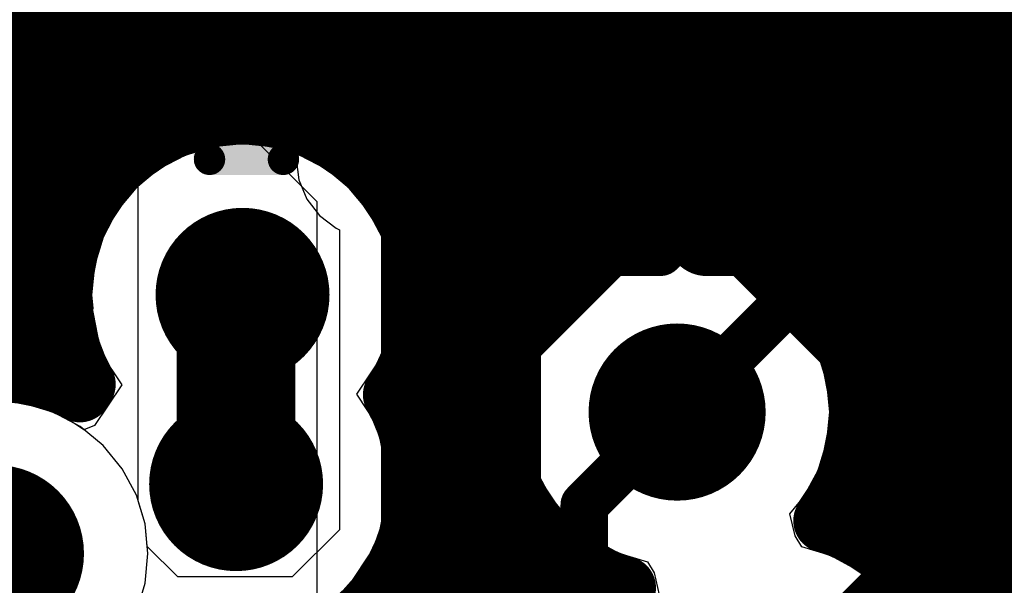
# Model space of a CAD drawing. Header units: millimetres. Extents: x 1.27 to 3.86, y 0.66 to 4.7.
# Tile 89 of 236: x 3.05 to 3.18, y 2.53 to 2.6. Entities that reach past the tile are written whole.
import ezdxf

# ---------------------------------------------------------------- set-up
doc = ezdxf.new("R2010")
doc.units = ezdxf.units.MM
doc.header["$MEASUREMENT"] = 0
for name, color, linetype in [('BottomLayer', 5, 'Continuous'), ('MidLayer1', 16, 'Continuous'), ('MidLayer2', 76, 'Continuous'), ('MidLayer3', 90, 'Continuous'), ('MidLayer4', 156, 'Continuous'), ('MidLayer5', 130, 'Continuous'), ('MidLayer6', 216, 'Continuous'), ('MultiLayer', 9, 'Continuous'), ('TopLayer', 1, 'Continuous'), ('ViaHoleLayer', 16, 'Continuous')]:
    doc.layers.add(name, color=color, linetype=linetype)

# ---------------------------------------------------------------- blocks, each defined once
blk = doc.blocks.new('FP_RR0306P_103_D_0201_IPC_C_305')
at = {"layer": 'TopLayer', "const_width": 0.0019845}
for points in [[(-0.0161823, 0.0033791, 1), (-0.0141979, 0.0033791, 1)], [(-0.0068373, 0.0033791, 1), (-0.0048529, 0.0033791, 1)], [(0.0048529, 0.0033791, 1), (0.0068373, 0.0033791, 1)], [(0.0141979, 0.0033791, 1), (0.0161823, 0.0033791, 1)], [(-0.0161823, -0.0033791, 1), (-0.0141979, -0.0033791, 1)], [(-0.0068373, -0.0033791, 1), (-0.0048529, -0.0033791, 1)], [(0.0048529, -0.0033791, 1), (0.0068373, -0.0033791, 1)], [(0.0141979, -0.0033791, 1), (0.0161823, -0.0033791, 1)]]:
    blk.add_lwpolyline(points, format="xyb", close=True, dxfattribs=at)
at = {"layer": 'TopLayer'}
for points in [[(-0.0151901, -0.0053636), (-0.0058451, -0.0053636), (-0.0151901, 0.0053636), (-0.0058451, 0.0053636)], [(0.0058451, -0.0053636), (0.0151901, -0.0053636), (0.0058451, 0.0053636), (0.0151901, 0.0053636)], [(-0.0171746, -0.0033791), (-0.0038606, -0.0033791), (-0.0171746, 0.0033791), (-0.0038606, 0.0033791)], [(0.0038606, -0.0033791), (0.0171746, -0.0033791), (0.0038606, 0.0033791), (0.0171746, 0.0033791)]]:
    blk.add_solid(points, dxfattribs=at)
blk = doc.blocks.new('0201L_322')
at = {"layer": 'TopLayer'}
for points in [[(-0.0039371, -0.0062993), (-0.0039371, 0.0062991), (-0.0181103, -0.0062993), (-0.0181103, 0.0062991)], [(0.0181103, -0.0062992), (0.0181103, 0.0062992), (0.0039371, -0.0062992), (0.0039371, 0.0062992)]]:
    blk.add_solid(points, dxfattribs=at)
blk = doc.blocks.new('0201L_323')
at = {"layer": 'TopLayer'}
for points in [[(-0.0039372, -0.0062992), (-0.0039372, 0.0062992), (-0.0181104, -0.0062992), (-0.0181104, 0.0062992)], [(0.0181103, -0.0062992), (0.0181103, 0.0062992), (0.0039371, -0.0062992), (0.0039371, 0.0062992)]]:
    blk.add_solid(points, dxfattribs=at)

msp = doc.modelspace()

# ---------------------------------------------------------------- linework, layer by layer
at = {"layer": 'BottomLayer'}
for p, q in [((3.0749923, 2.5849011), (3.0714107, 2.5838146)), ((3.0787169, 2.5852679), (3.0749923, 2.5849011)), ((3.0824415, 2.5849011), (3.0787169, 2.5852679)), ((3.0860231, 2.5838146), (3.0824415, 2.5849011)), ((3.0714107, 2.5838146), (3.06811, 2.5820503)), ((3.0893238, 2.5820503), (3.0860231, 2.5838146)), ((3.06811, 2.5820503), (3.0652169, 2.579676)), ((3.0922169, 2.579676), (3.0893238, 2.5820503)), ((3.0652169, 2.579676), (3.0628426, 2.5767829)), ((3.0945912, 2.5767829), (3.0922169, 2.579676)), ((3.0628426, 2.5767829), (3.0610783, 2.5734822)), ((3.0963555, 2.5734822), (3.0945912, 2.5767829)), ((3.0610783, 2.5734822), (3.0599918, 2.5699006)), ((3.097442, 2.5699006), (3.0963555, 2.5734822)), ((3.0599918, 2.5699006), (3.059625, 2.566176)), ((3.0978088, 2.566176), (3.097442, 2.5699006)), ((3.129907, 2.5702792), (3.1262878, 2.5691813)), ((3.1336709, 2.5706499), (3.129907, 2.5702792)), ((3.1374348, 2.5702792), (3.1336709, 2.5706499)), ((3.141054, 2.5691813), (3.1374348, 2.5702792)), ((3.1262878, 2.5691813), (3.1229523, 2.5673985)), ((3.1443895, 2.5673985), (3.141054, 2.5691813)), ((3.1229523, 2.5673985), (3.1200288, 2.5649991)), ((3.147313, 2.5649991), (3.1443895, 2.5673985)), ((3.059625, 2.566176), (3.059794, 2.5644601)), ((3.0976398, 2.5644601), (3.0978088, 2.566176)), ((3.1200288, 2.5649991), (3.1176294, 2.5620756)), ((3.1497124, 2.5620756), (3.147313, 2.5649991)), ((3.059794, 2.5644601), (3.0563528, 2.55946)), ((3.101081, 2.55946), (3.0976398, 2.5644601)), ((3.1176294, 2.5620756), (3.1162314, 2.55946)), ((3.1514952, 2.5587401), (3.1497124, 2.5620756)), ((3.0563528, 2.55946), (3.0292356, 2.55946)), ((3.1162314, 2.55946), (3.101081, 2.55946)), ((3.1525931, 2.5551209), (3.1514952, 2.5587401)), ((3.1528354, 2.5526605), (3.1525931, 2.5551209)), ((3.1577249, 2.547771), (3.1528354, 2.5526605)), ((3.1577249, 2.5303456), (3.1577249, 2.547771)), ((3.159329, 2.5290291), (3.1577249, 2.5303456))]:
    msp.add_line(p, q, dxfattribs=at)
for points, const_width in [([(3.0732169, 2.566176, 1), (3.0842169, 2.566176, 1)], 0.011), ([(3.0741559, 2.566176, 1), (3.0816559, 2.566176, 1)], 0.0075), ([(3.1280709, 2.551357, 1), (3.1392709, 2.551357, 1)], 0.0112), ([(3.1321709, 2.551357, 1), (3.1351709, 2.551357, 1)], 0.003), ([(3.0724059, 2.542248, 1), (3.0834059, 2.542248, 1)], 0.011), ([(3.0741559, 2.542248, 1), (3.0816559, 2.542248, 1)], 0.0075), ([(3.0418699, 2.533474, 1), (3.0530699, 2.533474, 1)], 0.0112), ([(3.1204219, 2.539608, 1), (3.1234219, 2.539608, 1)], 0.003), ([(3.1204219, 2.539608, 1), (3.1234219, 2.539608, 1)], 0.003)]:
    msp.add_lwpolyline(points, format="xyb", close=True, dxfattribs=dict(at, const_width=const_width))
for points, const_width in [([(3.0779059, 2.542248), (3.0779059, 2.566176)], 0.015), ([(3.1219219, 2.539608), (3.1336709, 2.551357)], 0.006), ([(3.1219219, 2.4695911), (3.1219219, 2.539608)], 0.006)]:
    msp.add_lwpolyline(points, dxfattribs=dict(at, const_width=const_width))
at = {"layer": 'MidLayer1', "const_width": 0.008}
for points in [[(3.16, 2.5336456), (3.16, 3.2131379)], [(3.15, 2.5678373), (3.15, 3.2102307)], [(3.155, 2.5604844), (3.155, 3.210231)], [(3.165, 2.5282417), (3.165, 2.9796273)], [(3.17, 2.4604986), (3.17, 2.9671693)], [(3.175, 2.4668368), (3.175, 2.9625292)], [(3.05, 2.5565356), (3.05, 2.7977245)], [(3.055, 2.555418), (3.055, 2.7986256)], [(3.145, 2.5716028), (3.145, 2.6837794)], [(3.14, 2.573677), (3.14, 2.6743701)], [(3.11, 2.2066539), (3.11, 2.6704261)], [(3.135, 2.5745189), (3.135, 2.6701128)], [(3.105, 2.5086942), (3.105, 2.6690236)], [(3.115, 2.5651279), (3.115, 2.6679161)], [(3.12, 2.5701012), (3.12, 2.666738)], [(3.125, 2.5728757), (3.125, 2.6666851)], [(3.13, 2.5742647), (3.13, 2.6677492)], [(3.06, 2.579543), (3.06, 2.6610122)], [(3.1, 2.5748955), (3.1, 2.6567013)], [(3.065, 2.584638), (3.065, 2.6536123)], [(3.095, 2.5824198), (3.095, 2.6515478)], [(3.07, 2.5874602), (3.07, 2.6498524)], [(3.09, 2.5862182), (3.09, 2.6486962)], [(3.075, 2.5888737), (3.075, 2.647794)], [(3.08, 2.5891402), (3.08, 2.6469751)], [(3.085, 2.5883012), (3.085, 2.6472609)], [(3.0229796, 2.6), (3.2361434, 2.6)], [(3.0234935, 2.595), (3.243764, 2.595)], [(3.0229169, 2.59), (3.3247103, 2.59)], [(3.0211597, 2.585), (3.0655011, 2.585)], [(3.0919327, 2.585), (3.322763, 2.585)], [(3.0178712, 2.58), (3.0603349, 2.58)], [(3.0970989, 2.58), (3.322026, 2.58)], [(3.0118065, 2.575), (3.0574769, 2.575)], [(3.0999569, 2.575), (3.3223817, 2.575)], [(3.0083846, 2.57), (3.056037, 2.57)], [(3.1013968, 2.57), (3.1198623, 2.57)], [(3.1474795, 2.57), (3.3238849, 2.57)], [(3.0267924, 2.565), (3.055747, 2.565)], [(3.1016868, 2.565), (3.1149063, 2.565)], [(3.1524355, 2.565), (3.3268146, 2.565)], [(3.0349887, 2.56), (3.0565616, 2.56)], [(3.1008722, 2.56), (3.112141, 2.56)], [(3.1552008, 2.56), (3.3320944, 2.56)], [(3.1, 2.5486395), (3.1, 2.5574565)], [(3.0988191, 2.555), (3.1107587, 2.555)], [(3.1565831, 2.555), (3.3328999, 2.555)], [(3.0995601, 2.55), (3.1105106, 2.55)], [(3.1568312, 2.55), (3.3325085, 2.55)], [(3.1007407, 2.545), (3.1113588, 2.545)], [(3.155983, 2.545), (3.333209, 2.545)], [(3.155, 2.5366357), (3.155, 2.5422296)], [(3.1007958, 2.54), (3.1134408, 2.54)], [(3.153901, 2.54), (3.3351127, 2.54)], [(3.115, 2.2114195), (3.115, 2.5375861)], [(3.099734, 2.535), (3.1172183, 2.535)], [(3.1, 2.5137956), (3.1, 2.5358565)], [(3.1580792, 2.535), (3.3386172, 2.535)], [(3.12, 2.2140837), (3.12, 2.5326128)], [(3.0973735, 2.53), (3.124609, 2.53)], [(3.125, 2.525889), (3.125, 2.5298383)], [(3.1637063, 2.53), (3.3452217, 2.53)], [(3.095, 2.516636), (3.095, 2.52686)]]:
    msp.add_lwpolyline(points, dxfattribs=at)
for points in [[(3.0586835, 2.5548773, -1.296450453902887), (3.1017169, 2.566176)], [(3.1270003, 2.5291367, -1.990228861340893), (3.1568709, 2.551357)], [(3.1017169, 2.566176, -0.1463526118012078), (3.0979393, 2.5535468)], [(3.0389642, 2.5550586, -0.2169989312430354), (3.0581701, 2.5540591)], [(3.0979393, 2.5535467, -0.1290907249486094), (3.1009059, 2.542248)], [(3.1568709, 2.551357, -0.1599312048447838), (3.1523575, 2.5376074)], [(3.1009059, 2.542248, -0.559677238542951), (3.0674859, 2.5217437)], [(3.1523575, 2.5376073, -0.3311548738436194), (3.1688869, 2.515387)], [(3.1688869, 2.515387, -1.380757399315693), (3.1270003, 2.5291366)]]:
    msp.add_lwpolyline(points, format="xyb", dxfattribs=at)
at = {"layer": 'MidLayer1'}
for points, const_width in [([(3.073, 2.5888737, 1), (3.077, 2.5888737, 1)], 0.004), ([(3.078, 2.5891402, 1), (3.082, 2.5891402, 1)], 0.004), ([(3.083, 2.5883012, 1), (3.087, 2.5883012, 1)], 0.004), ([(3.068, 2.5874602, 1), (3.072, 2.5874602, 1)], 0.004), ([(3.088, 2.5862182, 1), (3.092, 2.5862182, 1)], 0.004), ([(3.063, 2.584638, 1), (3.067, 2.584638, 1)], 0.004), ([(3.0635011, 2.585, 1), (3.0675011, 2.585, 1)], 0.004), ([(3.0899327, 2.585, 1), (3.0939327, 2.585, 1)], 0.004), ([(3.093, 2.5824198, 1), (3.097, 2.5824198, 1)], 0.004), ([(3.058, 2.579543, 1), (3.062, 2.579543, 1)], 0.004), ([(3.0583349, 2.58, 1), (3.0623349, 2.58, 1)], 0.004), ([(3.0950989, 2.58, 1), (3.0990989, 2.58, 1)], 0.004), ([(3.0554769, 2.575, 1), (3.0594769, 2.575, 1)], 0.004), ([(3.0979569, 2.575, 1), (3.1019569, 2.575, 1)], 0.004), ([(3.098, 2.5748955, 1), (3.102, 2.5748955, 1)], 0.004), ([(3.133, 2.5745189, 1), (3.137, 2.5745189, 1)], 0.004), ([(3.128, 2.5742647, 1), (3.132, 2.5742647, 1)], 0.004), ([(3.138, 2.573677, 1), (3.142, 2.573677, 1)], 0.004), ([(3.0732169, 2.566176, 1), (3.0842169, 2.566176, 1)], 0.011), ([(3.123, 2.5728757, 1), (3.127, 2.5728757, 1)], 0.004), ([(3.143, 2.5716028, 1), (3.147, 2.5716028, 1)], 0.004), ([(3.054037, 2.57, 1), (3.058037, 2.57, 1)], 0.004), ([(3.0993968, 2.57, 1), (3.1033968, 2.57, 1)], 0.004), ([(3.1178623, 2.57, 1), (3.1218623, 2.57, 1)], 0.004), ([(3.118, 2.5701012, 1), (3.122, 2.5701012, 1)], 0.004), ([(3.1454795, 2.57, 1), (3.1494795, 2.57, 1)], 0.004), ([(3.148, 2.5678373, 1), (3.152, 2.5678373, 1)], 0.004), ([(3.0997169, 2.566176, 1), (3.1037169, 2.566176, 1)], 0.004), ([(3.0997169, 2.566176, 1), (3.1037169, 2.566176, 1)], 0.004), ([(3.053747, 2.565, 1), (3.057747, 2.565, 1)], 0.004), ([(3.0996868, 2.565, 1), (3.1036868, 2.565, 1)], 0.004), ([(3.1129063, 2.565, 1), (3.1169063, 2.565, 1)], 0.004), ([(3.113, 2.5651279, 1), (3.117, 2.5651279, 1)], 0.004), ([(3.1504355, 2.565, 1), (3.1544355, 2.565, 1)], 0.004), ([(3.0545616, 2.56, 1), (3.0585616, 2.56, 1)], 0.004), ([(3.0988722, 2.56, 1), (3.1028722, 2.56, 1)], 0.004), ([(3.110141, 2.56, 1), (3.114141, 2.56, 1)], 0.004), ([(3.153, 2.5604844, 1), (3.157, 2.5604844, 1)], 0.004), ([(3.1532008, 2.56, 1), (3.1572008, 2.56, 1)], 0.004), ([(3.1280709, 2.551357, 1), (3.1392709, 2.551357, 1)], 0.0112), ([(3.098, 2.5574565, 1), (3.102, 2.5574565, 1)], 0.004), ([(3.048, 2.5565356, 1), (3.052, 2.5565356, 1)], 0.004), ([(3.053, 2.555418, 1), (3.057, 2.555418, 1)], 0.004), ([(3.0566835, 2.5548773, 1), (3.0606835, 2.5548773, 1)], 0.004), ([(3.0968191, 2.555, 1), (3.1008191, 2.555, 1)], 0.004), ([(3.1087587, 2.555, 1), (3.1127587, 2.555, 1)], 0.004), ([(3.1545831, 2.555, 1), (3.1585831, 2.555, 1)], 0.004), ([(3.0561701, 2.5540591, 1), (3.0601701, 2.5540591, 1)], 0.004), ([(3.0959393, 2.5535468, 1), (3.0999393, 2.5535468, 1)], 0.004), ([(3.0959393, 2.5535467, 1), (3.0999393, 2.5535467, 1)], 0.004), ([(3.1548709, 2.551357, 1), (3.1588709, 2.551357, 1)], 0.004), ([(3.1548709, 2.551357, 1), (3.1588709, 2.551357, 1)], 0.004), ([(3.0975601, 2.55, 1), (3.1015601, 2.55, 1)], 0.004), ([(3.1085106, 2.55, 1), (3.1125106, 2.55, 1)], 0.004), ([(3.1548312, 2.55, 1), (3.1588312, 2.55, 1)], 0.004), ([(3.0724059, 2.542248, 1), (3.0834059, 2.542248, 1)], 0.011), ([(3.098, 2.5486395, 1), (3.102, 2.5486395, 1)], 0.004), ([(3.0987407, 2.545, 1), (3.1027407, 2.545, 1)], 0.004), ([(3.1093588, 2.545, 1), (3.1133588, 2.545, 1)], 0.004), ([(3.153983, 2.545, 1), (3.157983, 2.545, 1)], 0.004), ([(3.0989059, 2.542248, 1), (3.1029059, 2.542248, 1)], 0.004), ([(3.0989059, 2.542248, 1), (3.1029059, 2.542248, 1)], 0.004), ([(3.153, 2.5422296, 1), (3.157, 2.5422296, 1)], 0.004), ([(3.0418699, 2.533474, 1), (3.0530699, 2.533474, 1)], 0.0112), ([(3.0987958, 2.54, 1), (3.1027958, 2.54, 1)], 0.004), ([(3.1114408, 2.54, 1), (3.1154408, 2.54, 1)], 0.004), ([(3.151901, 2.54, 1), (3.155901, 2.54, 1)], 0.004), ([(3.113, 2.5375861, 1), (3.117, 2.5375861, 1)], 0.004), ([(3.1503575, 2.5376074, 1), (3.1543575, 2.5376074, 1)], 0.004), ([(3.1503575, 2.5376073, 1), (3.1543575, 2.5376073, 1)], 0.004), ([(3.153, 2.5366357, 1), (3.157, 2.5366357, 1)], 0.004), ([(3.097734, 2.535, 1), (3.101734, 2.535, 1)], 0.004), ([(3.098, 2.5358565, 1), (3.102, 2.5358565, 1)], 0.004), ([(3.1152183, 2.535, 1), (3.1192183, 2.535, 1)], 0.004), ([(3.1560792, 2.535, 1), (3.1600792, 2.535, 1)], 0.004), ([(3.158, 2.5336456, 1), (3.162, 2.5336456, 1)], 0.004), ([(3.118, 2.5326128, 1), (3.122, 2.5326128, 1)], 0.004), ([(3.0953735, 2.53, 1), (3.0993735, 2.53, 1)], 0.004), ([(3.122609, 2.53, 1), (3.126609, 2.53, 1)], 0.004), ([(3.123, 2.5298383, 1), (3.127, 2.5298383, 1)], 0.004), ([(3.1617063, 2.53, 1), (3.1657063, 2.53, 1)], 0.004), ([(3.1250003, 2.5291367, 1), (3.1290003, 2.5291367, 1)], 0.004), ([(3.1250003, 2.5291366, 1), (3.1290003, 2.5291366, 1)], 0.004), ([(3.163, 2.5282417, 1), (3.167, 2.5282417, 1)], 0.004), ([(3.093, 2.52686, 1), (3.097, 2.52686, 1)], 0.004), ([(3.123, 2.525889, 1), (3.127, 2.525889, 1)], 0.004)]:
    msp.add_lwpolyline(points, format="xyb", close=True, dxfattribs=dict(at, const_width=const_width))
at = {"layer": 'MidLayer2'}
for points, const_width in [([(3.1715399, 2.589237), (3.1715399, 2.734298)], 0.006), ([(3.1062147, 2.5653178), (3.1525399, 2.611643)], 0.02), ([(3.1336709, 2.551368), (3.1715399, 2.589237)], 0.006), ([(3.1674251, 2.5681517), (3.1835399, 2.5842665)], 0.006), ([(3.1062147, 2.5275862), (3.1062147, 2.5653178)], 0.02), ([(3.1674251, 2.5371252), (3.1674251, 2.5681517)], 0.006), ([(3.1336709, 2.551357), (3.1336709, 2.551368)], 0.006), ([(3.1456869, 2.515387), (3.1674251, 2.5371252)], 0.006), ([(3.1062147, 2.5275862), (3.1184869, 2.515314)], 0.02)]:
    msp.add_lwpolyline(points, dxfattribs=dict(at, const_width=const_width))
for points, const_width in [([(3.1700399, 2.589237, 1), (3.1730399, 2.589237, 1)], 0.003), ([(3.1700399, 2.589237, 1), (3.1730399, 2.589237, 1)], 0.003), ([(3.0732169, 2.566176, 1), (3.0842169, 2.566176, 1)], 0.011), ([(3.1012147, 2.5653178, 1), (3.1112147, 2.5653178, 1)], 0.01), ([(3.1012147, 2.5653178, 1), (3.1112147, 2.5653178, 1)], 0.01), ([(3.1659251, 2.5681517, 1), (3.1689251, 2.5681517, 1)], 0.003), ([(3.1659251, 2.5681517, 1), (3.1689251, 2.5681517, 1)], 0.003), ([(3.1280709, 2.551357, 1), (3.1392709, 2.551357, 1)], 0.0112), ([(3.1321709, 2.551368, 1), (3.1351709, 2.551368, 1)], 0.003), ([(3.1321709, 2.551368, 1), (3.1351709, 2.551368, 1)], 0.003), ([(3.1321709, 2.551357, 1), (3.1351709, 2.551357, 1)], 0.003), ([(3.0724059, 2.542248, 1), (3.0834059, 2.542248, 1)], 0.011), ([(3.0418699, 2.533474, 1), (3.0530699, 2.533474, 1)], 0.0112), ([(3.1659251, 2.5371252, 1), (3.1689251, 2.5371252, 1)], 0.003), ([(3.1659251, 2.5371252, 1), (3.1689251, 2.5371252, 1)], 0.003), ([(3.1012147, 2.5275862, 1), (3.1112147, 2.5275862, 1)], 0.01), ([(3.1012147, 2.5275862, 1), (3.1112147, 2.5275862, 1)], 0.01)]:
    msp.add_lwpolyline(points, format="xyb", close=True, dxfattribs=dict(at, const_width=const_width))
at = {"layer": 'MidLayer3'}
for p, q in [((3.1061029, 2.453413), (3.1061029, 2.6735936)), ((3.0205199, 2.6284309), (3.0587949, 2.5901559)), ((3.0587949, 2.5901559), (3.0587949, 2.553727)), ((3.129907, 2.5702792), (3.1262878, 2.5691813)), ((3.1336709, 2.5706499), (3.129907, 2.5702792)), ((3.1374348, 2.5702792), (3.1336709, 2.5706499)), ((3.141054, 2.5691813), (3.1374348, 2.5702792)), ((3.1262878, 2.5691813), (3.1229523, 2.5673985)), ((3.1443895, 2.5673985), (3.141054, 2.5691813)), ((3.1229523, 2.5673985), (3.1200288, 2.5649991)), ((3.147313, 2.5649991), (3.1443895, 2.5673985)), ((3.1200288, 2.5649991), (3.1176294, 2.5620756)), ((3.1497124, 2.5620756), (3.147313, 2.5649991)), ((3.1176294, 2.5620756), (3.1158466, 2.5587401)), ((3.1514952, 2.5587401), (3.1497124, 2.5620756)), ((3.1158466, 2.5587401), (3.1147487, 2.5551209)), ((3.1525931, 2.5551209), (3.1514952, 2.5587401)), ((3.1147487, 2.5551209), (3.114378, 2.551357)), ((3.1529638, 2.551357), (3.1525931, 2.5551209)), ((3.0587949, 2.553727), (3.0548529, 2.5512983)), ((3.0512338, 2.5523962), (3.0474699, 2.5527669)), ((3.0548529, 2.5512983), (3.0512338, 2.5523962)), ((3.114378, 2.551357), (3.1147487, 2.5475931)), ((3.1525931, 2.5475931), (3.1529638, 2.551357)), ((3.1147487, 2.5475931), (3.1158466, 2.5439739)), ((3.1514952, 2.5439739), (3.1525931, 2.5475931)), ((3.1158466, 2.5439739), (3.1176294, 2.5406384)), ((3.1497124, 2.5406384), (3.1514952, 2.5439739)), ((3.1176294, 2.5406384), (3.1200288, 2.5377149)), ((3.1479389, 2.5384775), (3.1497124, 2.5406384)), ((3.1200288, 2.5377149), (3.1229523, 2.5353155)), ((3.1485781, 2.5356997), (3.1479389, 2.5384775)), ((3.1229523, 2.5353155), (3.1262878, 2.5335327)), ((3.1494509, 2.5343092), (3.1485781, 2.5356997)), ((3.15307, 2.5332113), (3.1494509, 2.5343092)), ((3.1262878, 2.5335327), (3.1299069, 2.5324348)), ((3.1564055, 2.5314285), (3.15307, 2.5332113)), ((3.1299069, 2.5324348), (3.1307797, 2.5310443)), ((3.159329, 2.5290291), (3.1564055, 2.5314285)), ((3.1307797, 2.5310443), (3.1314189, 2.5282665))]:
    msp.add_line(p, q, dxfattribs=at)
for points, const_width in [([(3.0732169, 2.566176, 1), (3.0842169, 2.566176, 1)], 0.011), ([(3.1280709, 2.551357, 1), (3.1392709, 2.551357, 1)], 0.0112), ([(3.0724059, 2.542248, 1), (3.0834059, 2.542248, 1)], 0.011), ([(3.0418699, 2.533474, 1), (3.0530699, 2.533474, 1)], 0.0112)]:
    msp.add_lwpolyline(points, format="xyb", close=True, dxfattribs=dict(at, const_width=const_width))
at = {"layer": 'MidLayer4'}
for p, q in [((3.0787169, 2.5855482), (3.0713035, 2.5840736)), ((3.0861303, 2.5840736), (3.0787169, 2.5855482)), ((3.0713035, 2.5840736), (3.0650187, 2.5798742)), ((3.0924151, 2.5798742), (3.0861303, 2.5840736)), ((3.0650187, 2.5798742), (3.0608193, 2.5735894)), ((3.0966145, 2.5735894), (3.0924151, 2.5798742)), ((3.0608193, 2.5735894), (3.0593447, 2.566176)), ((3.0980891, 2.566176), (3.0966145, 2.5735894)), ((3.1336709, 2.5709332), (3.1261794, 2.5694431)), ((3.1411624, 2.5694431), (3.1336709, 2.5709332)), ((3.1261794, 2.5694431), (3.1198284, 2.5651995)), ((3.1475134, 2.5651995), (3.1411624, 2.5694431)), ((3.0593447, 2.566176), (3.0608193, 2.5587626)), ((3.0966145, 2.5587626), (3.0980891, 2.566176)), ((3.1198284, 2.5651995), (3.1155848, 2.5588485)), ((3.151757, 2.5588485), (3.1475134, 2.5651995)), ((3.0608193, 2.5587626), (3.0634544, 2.5548189)), ((3.0931684, 2.5536051), (3.0966145, 2.5587626)), ((3.1155848, 2.5588485), (3.1140947, 2.551357)), ((3.1532471, 2.551357), (3.151757, 2.5588485)), ((3.0634544, 2.5548189), (3.0600083, 2.5496615)), ((3.0549614, 2.5515601), (3.0474699, 2.5530502)), ((3.0958035, 2.5496614), (3.0931684, 2.5536051)), ((3.0586469, 2.5490975), (3.0549614, 2.5515601)), ((3.1140947, 2.551357), (3.1155848, 2.5438655)), ((3.151757, 2.5438655), (3.1532471, 2.551357)), ((3.0600083, 2.5496615), (3.0586469, 2.5490975)), ((3.0972781, 2.542248), (3.0958035, 2.5496614)), ((3.1155848, 2.5438655), (3.1198284, 2.5375145)), ((3.1488012, 2.5394418), (3.151757, 2.5438655)), ((3.0958035, 2.5348346), (3.0972781, 2.542248)), ((3.1504953, 2.5341926), (3.1488012, 2.5394418)), ((3.1198284, 2.5375145), (3.1261794, 2.5332709)), ((3.0916041, 2.5285498), (3.0958035, 2.5348346)), ((3.1506984, 2.5339664), (3.1504953, 2.5341926)), ((3.1531784, 2.5334731), (3.1506984, 2.5339664)), ((3.1261794, 2.5332709), (3.1286594, 2.5327776)), ((3.1286594, 2.5327776), (3.1288625, 2.5325514)), ((3.1288625, 2.5325514), (3.1305566, 2.5273022)), ((3.1595294, 2.5292295), (3.1531784, 2.5334731))]:
    msp.add_line(p, q, dxfattribs=at)
for points, const_width in [([(3.0732169, 2.566176, 1), (3.0842169, 2.566176, 1)], 0.011), ([(3.1280709, 2.551357, 1), (3.1392709, 2.551357, 1)], 0.0112), ([(3.0724059, 2.542248, 1), (3.0834059, 2.542248, 1)], 0.011), ([(3.0418699, 2.533474, 1), (3.0530699, 2.533474, 1)], 0.0112)]:
    msp.add_lwpolyline(points, format="xyb", close=True, dxfattribs=dict(at, const_width=const_width))
at = {"layer": 'MidLayer5', "const_width": 0.006}
for points in [[(3.1265709, 2.583557), (3.1585561, 2.6155422)], [(3.1315414, 2.571557), (3.1705561, 2.6105717)], [(3.1666779, 2.589723), (3.1825639, 2.605609)], [(3.1666779, 2.5052376), (3.1666779, 2.589723)], [(3.1014709, 2.5646946), (3.1203333, 2.583557)], [(3.1203333, 2.583557), (3.1265709, 2.583557)], [(3.1134709, 2.5597241), (3.1253038, 2.571557)], [(3.1253038, 2.571557), (3.1315414, 2.571557)], [(3.1014709, 2.5127091), (3.1014709, 2.5646946)], [(3.1134709, 2.529842), (3.1134709, 2.5597241)], [(3.1134709, 2.529842), (3.1204969, 2.522816)]]:
    msp.add_lwpolyline(points, dxfattribs=at)
at = {"layer": 'MidLayer5'}
for points, const_width in [([(3.1651779, 2.589723, 1), (3.1681779, 2.589723, 1)], 0.003), ([(3.1651779, 2.589723, 1), (3.1681779, 2.589723, 1)], 0.003), ([(3.1188333, 2.583557, 1), (3.1218333, 2.583557, 1)], 0.003), ([(3.1188333, 2.583557, 1), (3.1218333, 2.583557, 1)], 0.003), ([(3.1250709, 2.583557, 1), (3.1280709, 2.583557, 1)], 0.003), ([(3.1250709, 2.583557, 1), (3.1280709, 2.583557, 1)], 0.003), ([(3.0732169, 2.566176, 1), (3.0842169, 2.566176, 1)], 0.011), ([(3.1238038, 2.571557, 1), (3.1268038, 2.571557, 1)], 0.003), ([(3.1238038, 2.571557, 1), (3.1268038, 2.571557, 1)], 0.003), ([(3.1300414, 2.571557, 1), (3.1330414, 2.571557, 1)], 0.003), ([(3.1300414, 2.571557, 1), (3.1330414, 2.571557, 1)], 0.003), ([(3.0999709, 2.5646946, 1), (3.1029709, 2.5646946, 1)], 0.003), ([(3.0999709, 2.5646946, 1), (3.1029709, 2.5646946, 1)], 0.003), ([(3.1119709, 2.5597241, 1), (3.1149709, 2.5597241, 1)], 0.003), ([(3.1119709, 2.5597241, 1), (3.1149709, 2.5597241, 1)], 0.003), ([(3.1280709, 2.551357, 1), (3.1392709, 2.551357, 1)], 0.0112), ([(3.0724059, 2.542248, 1), (3.0834059, 2.542248, 1)], 0.011), ([(3.0418699, 2.533474, 1), (3.0530699, 2.533474, 1)], 0.0112), ([(3.1119709, 2.529842, 1), (3.1149709, 2.529842, 1)], 0.003), ([(3.1119709, 2.529842, 1), (3.1149709, 2.529842, 1)], 0.003)]:
    msp.add_lwpolyline(points, format="xyb", close=True, dxfattribs=dict(at, const_width=const_width))
at = {"layer": 'MidLayer6'}
for p, q in [((3.048614, 2.617467), (3.0881198, 2.5779612)), ((3.0881198, 2.5779612), (3.0881198, 2.5162964)), ((3.0512338, 2.5523962), (3.0474699, 2.5527669)), ((3.054853, 2.5512983), (3.0512338, 2.5523962)), ((3.0581885, 2.5495155), (3.054853, 2.5512983)), ((3.061112, 2.5471161), (3.0581885, 2.5495155)), ((3.0635114, 2.5441926), (3.061112, 2.5471161)), ((3.0652942, 2.5408571), (3.0635114, 2.5441926)), ((3.0663921, 2.5372379), (3.0652942, 2.5408571)), ((3.0667628, 2.533474), (3.0663921, 2.5372379)), ((3.0663921, 2.5297101), (3.0667628, 2.533474)), ((3.0652942, 2.5260909), (3.0663921, 2.5297101))]:
    msp.add_line(p, q, dxfattribs=at)
for points, const_width in [([(3.0601069, 2.6447505), (3.1134709, 2.5913865)], 0.006), ([(3.0456559, 2.642231), (3.0992147, 2.5886722)], 0.006), ([(3.149019, 2.5793374), (3.149019, 2.6422176)], 0.0048), ([(3.161019, 2.5843079), (3.161019, 2.637247)], 0.0048), ([(3.1134709, 2.526266), (3.1134709, 2.5913865)], 0.006), ([(3.0992147, 2.5106803), (3.0992147, 2.5886722)], 0.006), ([(3.161019, 2.5843079), (3.1910149, 2.554312)], 0.0048), ([(3.149019, 2.5793374), (3.1790149, 2.5493415)], 0.0048)]:
    msp.add_lwpolyline(points, dxfattribs=dict(at, const_width=const_width))
for points, const_width in [([(3.1119709, 2.5913865, 1), (3.1149709, 2.5913865, 1)], 0.003), ([(3.1119709, 2.5913865, 1), (3.1149709, 2.5913865, 1)], 0.003), ([(3.0977147, 2.5886722, 1), (3.1007147, 2.5886722, 1)], 0.003), ([(3.0977147, 2.5886722, 1), (3.1007147, 2.5886722, 1)], 0.003), ([(3.159819, 2.5843079, 1), (3.162219, 2.5843079, 1)], 0.0024), ([(3.159819, 2.5843079, 1), (3.162219, 2.5843079, 1)], 0.0024), ([(3.147819, 2.5793374, 1), (3.150219, 2.5793374, 1)], 0.0024), ([(3.147819, 2.5793374, 1), (3.150219, 2.5793374, 1)], 0.0024), ([(3.0732169, 2.566176, 1), (3.0842169, 2.566176, 1)], 0.011), ([(3.1280709, 2.551357, 1), (3.1392709, 2.551357, 1)], 0.0112), ([(3.0724059, 2.542248, 1), (3.0834059, 2.542248, 1)], 0.011), ([(3.0418699, 2.533474, 1), (3.0530699, 2.533474, 1)], 0.0112)]:
    msp.add_lwpolyline(points, format="xyb", close=True, dxfattribs=dict(at, const_width=const_width))
at = {"layer": 'MultiLayer'}
for points, const_width in [([(3.0732169, 2.566176, 1), (3.0842169, 2.566176, 1)], 0.011), ([(3.1280709, 2.551357, 1), (3.1392709, 2.551357, 1)], 0.0112), ([(3.0724059, 2.542248, 1), (3.0834059, 2.542248, 1)], 0.011), ([(3.0418699, 2.533474, 1), (3.0530699, 2.533474, 1)], 0.0112)]:
    msp.add_lwpolyline(points, format="xyb", close=True, dxfattribs=dict(at, const_width=const_width))
at = {"layer": 'TopLayer'}
for p, q in [((3.0655149, 2.585862), (3.0753199, 2.595667)), ((3.0753199, 2.595667), (3.0816769, 2.595667)), ((3.0816769, 2.595667), (3.0827637, 2.5948879)), ((3.0827637, 2.5948879), (3.0855854, 2.5906669)), ((3.0855854, 2.5906669), (3.0855067, 2.5900691)), ((3.0855067, 2.5900691), (3.0855067, 2.5833109)), ((3.0655149, 2.5401296), (3.0655149, 2.585862)), ((3.0855067, 2.5833109), (3.0858499, 2.5807044)), ((3.0858499, 2.5807044), (3.0868559, 2.5782756)), ((3.0868559, 2.5782756), (3.0884563, 2.5761898)), ((3.0884563, 2.5761898), (3.090542, 2.5745894)), ((3.090542, 2.5745894), (3.0909609, 2.5744159)), ((3.0909609, 2.5744159), (3.0909609, 2.536481)), ((3.0663921, 2.5372379), (3.0655149, 2.5401296)), ((3.0666754, 2.5343615), (3.0663921, 2.5372379)), ((3.0909609, 2.536481), (3.0849979, 2.530518)), ((3.0705189, 2.530518), (3.0666754, 2.5343615)), ((3.0849979, 2.530518), (3.0705189, 2.530518))]:
    msp.add_line(p, q, dxfattribs=at)
at = {"layer": 'TopLayer', "const_width": 0.01}
for points in [[(3.1002499, 2.58669), (3.1242013, 2.58669)], [(3.1242013, 2.58669), (3.1242259, 2.5867146)], [(3.1242259, 2.5867146), (3.1373835, 2.573557)], [(3.159076, 2.5867146), (3.1928906, 2.5529)], [(3.1373835, 2.573557), (3.1428664, 2.573557)], [(3.1428664, 2.573557), (3.1891139, 2.5273095)]]:
    msp.add_lwpolyline(points, dxfattribs=at)
at = {"layer": 'TopLayer'}
for points, const_width in [([(3.0977499, 2.58669, 1), (3.1027499, 2.58669, 1)], 0.005), ([(3.1217013, 2.58669, 1), (3.1267013, 2.58669, 1)], 0.005), ([(3.1217013, 2.58669, 1), (3.1267013, 2.58669, 1)], 0.005), ([(3.1217259, 2.5867146, 1), (3.1267259, 2.5867146, 1)], 0.005), ([(3.1217259, 2.5867146, 1), (3.1267259, 2.5867146, 1)], 0.005), ([(3.156576, 2.5867146, 1), (3.161576, 2.5867146, 1)], 0.005), ([(3.1348835, 2.573557, 1), (3.1398835, 2.573557, 1)], 0.005), ([(3.1348835, 2.573557, 1), (3.1398835, 2.573557, 1)], 0.005), ([(3.1403664, 2.573557, 1), (3.1453664, 2.573557, 1)], 0.005), ([(3.1403664, 2.573557, 1), (3.1453664, 2.573557, 1)], 0.005), ([(3.0732169, 2.566176, 1), (3.0842169, 2.566176, 1)], 0.011), ([(3.1280709, 2.551357, 1), (3.1392709, 2.551357, 1)], 0.0112), ([(3.0724059, 2.542248, 1), (3.0834059, 2.542248, 1)], 0.011), ([(3.0418699, 2.533474, 1), (3.0530699, 2.533474, 1)], 0.0112)]:
    msp.add_lwpolyline(points, format="xyb", close=True, dxfattribs=dict(at, const_width=const_width))
at = {"layer": 'ViaHoleLayer'}
for points, const_width in [([(3.0762169, 2.566176, 1), (3.0812169, 2.566176, 1)], 0.005), ([(3.1306209, 2.551357, 1), (3.1367209, 2.551357, 1)], 0.0061), ([(3.0754059, 2.542248, 1), (3.0804059, 2.542248, 1)], 0.005), ([(3.0444199, 2.533474, 1), (3.0505199, 2.533474, 1)], 0.0061)]:
    msp.add_lwpolyline(points, format="xyb", close=True, dxfattribs=dict(at, const_width=const_width))

# ---------------------------------------------------------------- block references
for name, p, rotation in [('0201L_323', (3.1242259, 2.5977383), 270), ('0201L_322', (3.1590759, 2.5977383), 90), ('FP_RR0306P_103_D_0201_IPC_C_305', (3.0897323, 2.58669), 360)]:
    msp.add_blockref(name, p, dxfattribs=dict(rotation=rotation))

doc.saveas('drawing.dxf')
